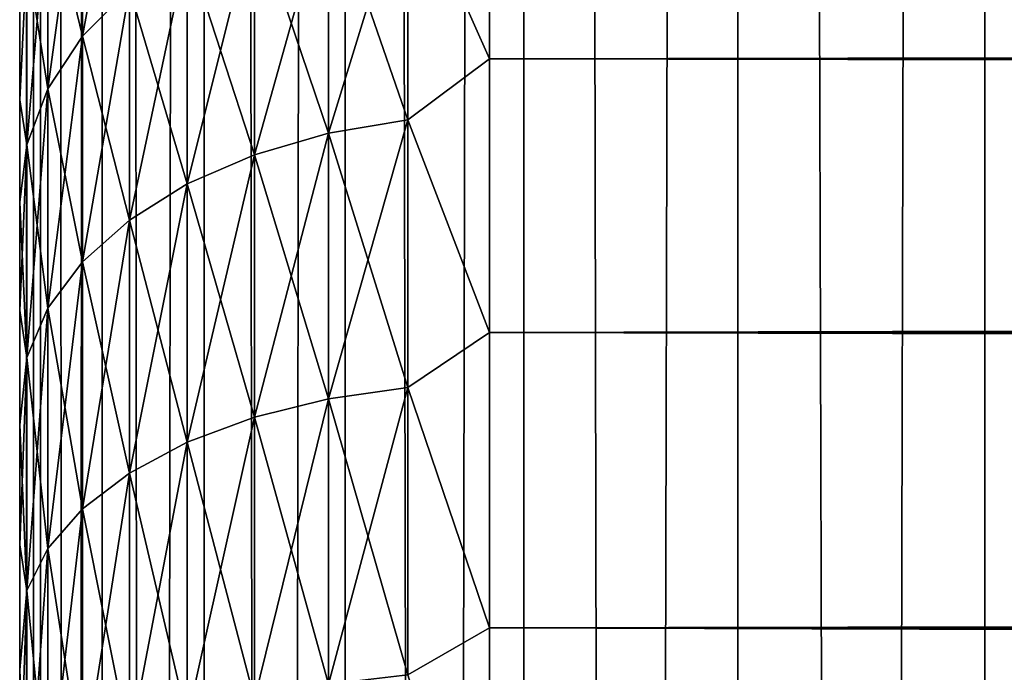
# Model space of a CAD drawing. Extents: x -265 to 265, y 0 to 427.
# Tile 75 of 256: x -265 to -260.81, y 277.92 to 280.7. Entities that reach past the tile are written whole.
import ezdxf

# ---------------------------------------------------------------- set-up
doc = ezdxf.new("R2010")
doc.units = 0
doc.header["$LTSCALE"] = 65.185185
for name, color, linetype in [('10', 7, 'CONTINUOUS'), ('11', 7, 'CONTINUOUS'), ('13', 7, 'CONTINUOUS'), ('35', 7, 'CONTINUOUS'), ('36', 7, 'CONTINUOUS')]:
    doc.layers.add(name, color=color, linetype=linetype)

msp = doc.modelspace()

# ---------------------------------------------------------------- linework, layer by layer
at = {"layer": '10', "color": 7, "linetype": 'CONTINUOUS'}
for points in [[(-265, 280.7654, 21.0244), (-265, 280.3593, 20.5372), (-265, 280.7654, 33.9756), (-265, 280.7654, 21.0244)], [(-265, 280.7654, 33.9756), (-265, 280.3593, 20.5372), (-265, 280.3593, 34.4628), (-265, 280.7654, 33.9756)], [(-265, 280.3593, 20.5372), (-265, 279.9246, 20.0753), (-265, 280.3593, 34.4628), (-265, 280.3593, 20.5372)], [(-265, 280.3593, 34.4628), (-265, 279.9246, 20.0753), (-265, 279.9246, 34.9247), (-265, 280.3593, 34.4628)], [(-265, 279.9246, 20.0753), (-265, 279.4628, 19.6406), (-265, 279.9246, 34.9247), (-265, 279.9246, 20.0753)], [(-265, 279.9246, 34.9247), (-265, 279.4628, 19.6406), (-265, 279.4628, 35.3594), (-265, 279.9246, 34.9247)], [(-265, 279.4628, 19.6406), (-265, 278.9755, 19.2345), (-265, 279.4628, 35.3594), (-265, 279.4628, 19.6406)], [(-265, 279.4628, 35.3594), (-265, 278.9755, 19.2345), (-265, 278.9755, 35.7655), (-265, 279.4628, 35.3594)], [(-265, 278.9755, 19.2345), (-265, 278.4646, 18.8586), (-265, 278.9755, 35.7655), (-265, 278.9755, 19.2345)], [(-265, 278.9755, 35.7655), (-265, 278.4646, 18.8586), (-265, 278.4646, 36.1414), (-265, 278.9755, 35.7655)], [(-265, 278.4646, 18.8586), (-265, 277.932, 18.5143), (-265, 278.4646, 36.1414), (-265, 278.4646, 18.8586)], [(-265, 278.4646, 36.1414), (-265, 277.932, 18.5143), (-265, 277.932, 36.4857), (-265, 278.4646, 36.1414)], [(-265, 277.932, 18.5143), (-265, 277.3795, 18.2027), (-265, 277.932, 36.4857), (-265, 277.932, 18.5143)], [(-265, 277.932, 36.4857), (-265, 277.3795, 18.2027), (-265, 277.3795, 36.7973), (-265, 277.932, 36.4857)]]:
    msp.add_3dface(points, dxfattribs=at)
at = {"layer": '11', "color": 7, "linetype": 'CONTINUOUS'}
for points in [[(-263, 281.5922, 36.078), (-263, 280.5348, 37.0756), (263, 281.5922, 36.078), (-263, 281.5922, 36.078)], [(263, 281.5922, 36.078), (-263, 280.5348, 37.0756), (263, 280.5348, 37.0756), (263, 281.5922, 36.078)], [(-263, 280.5348, 17.9244), (-263, 281.5922, 18.922), (263, 280.5348, 17.9244), (-263, 280.5348, 17.9244)], [(263, 280.5348, 17.9244), (-263, 281.5922, 18.922), (263, 281.5922, 18.922), (263, 280.5348, 17.9244)], [(-263, 280.5348, 37.0756), (-263, 279.3689, 37.9436), (263, 280.5348, 37.0756), (-263, 280.5348, 37.0756)], [(263, 280.5348, 37.0756), (-263, 279.3689, 37.9436), (263, 279.3689, 37.9436), (263, 280.5348, 37.0756)], [(-263, 279.3689, 17.0564), (-263, 280.5348, 17.9244), (263, 279.3689, 17.0564), (-263, 279.3689, 17.0564)], [(263, 279.3689, 17.0564), (-263, 280.5348, 17.9244), (263, 280.5348, 17.9244), (263, 279.3689, 17.0564)], [(-263, 279.3689, 37.9436), (-263, 278.11, 38.6704), (263, 279.3689, 37.9436), (-263, 279.3689, 37.9436)], [(263, 279.3689, 37.9436), (-263, 278.11, 38.6704), (263, 278.11, 38.6704), (263, 279.3689, 37.9436)], [(-263, 278.11, 16.3296), (-263, 279.3689, 17.0564), (263, 278.11, 16.3296), (-263, 278.11, 16.3296)], [(263, 278.11, 16.3296), (-263, 279.3689, 17.0564), (263, 279.3689, 17.0564), (263, 278.11, 16.3296)], [(-263, 278.11, 38.6704), (-263, 276.7753, 39.2462), (263, 278.11, 38.6704), (-263, 278.11, 38.6704)], [(263, 278.11, 38.6704), (-263, 276.7753, 39.2462), (263, 276.7753, 39.2462), (263, 278.11, 38.6704)], [(-263, 276.7753, 15.7538), (-263, 278.11, 16.3296), (263, 276.7753, 15.7538), (-263, 276.7753, 15.7538)], [(263, 276.7753, 15.7538), (-263, 278.11, 16.3296), (263, 278.11, 16.3296), (263, 276.7753, 15.7538)]]:
    msp.add_3dface(points, dxfattribs=at)
at = {"layer": '13', "color": 7, "linetype": 'CONTINUOUS'}
for points in [[(-264.7329, 281.4899, 34.6692), (-264.7329, 280.6307, 35.6307), (-264.533, 281.7135, 34.8475), (-264.7329, 281.4899, 34.6692)], [(-264.533, 281.7135, 34.8475), (-264.7329, 280.6307, 35.6307), (-264.533, 280.8329, 35.8329), (-264.533, 281.7135, 34.8475)], [(-263, 280.5348, 37.0756), (-263, 281.5922, 36.078), (-263.3473, 281.3173, 36.3173), (-263, 280.5348, 37.0756)], [(-263, 281.5922, 18.922), (-263, 280.5348, 17.9244), (-263.3473, 281.3173, 18.6827), (-263, 281.5922, 18.922)], [(-264.7329, 280.6307, 19.3693), (-264.8801, 281.2425, 20.5281), (-264.7329, 281.4899, 20.3308), (-264.7329, 280.6307, 19.3693)], [(-264.8801, 281.2425, 34.4719), (-264.8801, 280.4069, 35.4069), (-264.7329, 281.4899, 34.6692), (-264.8801, 281.2425, 34.4719)], [(-264.7329, 281.4899, 34.6692), (-264.8801, 280.4069, 35.4069), (-264.7329, 280.6307, 35.6307), (-264.7329, 281.4899, 34.6692)], [(-264.7329, 280.6307, 19.3693), (-264.7329, 281.4899, 20.3308), (-264.533, 280.8329, 19.1671), (-264.7329, 280.6307, 19.3693)], [(-263.3473, 280.2747, 17.7509), (-263.6844, 281.2535, 18.7465), (-263.3473, 281.3173, 18.6827), (-263.3473, 280.2747, 17.7509)], [(-263.6844, 281.2535, 36.2535), (-263.6844, 280.2183, 37.1785), (-263.3473, 281.3173, 36.3173), (-263.6844, 281.2535, 36.2535)], [(-263.3473, 281.3173, 36.3173), (-263.6844, 280.2183, 37.1785), (-263.3473, 280.2747, 37.2491), (-263.3473, 281.3173, 36.3173)], [(-263, 280.5348, 37.0756), (-263.3473, 281.3173, 36.3173), (-263.3473, 280.2747, 37.2491), (-263, 280.5348, 37.0756)], [(-263, 280.5348, 17.9244), (-263.3473, 280.2747, 17.7509), (-263.3473, 281.3173, 18.6827), (-263, 280.5348, 17.9244)], [(-264.8801, 280.4069, 19.5931), (-264.97, 280.9789, 20.7383), (-264.8801, 281.2425, 20.5281), (-264.8801, 280.4069, 19.5931)], [(-264.97, 280.9789, 34.2617), (-264.97, 280.1685, 35.1685), (-264.8801, 281.2425, 34.4719), (-264.97, 280.9789, 34.2617)], [(-264.8801, 281.2425, 34.4719), (-264.97, 280.1685, 35.1685), (-264.8801, 280.4069, 35.4069), (-264.8801, 281.2425, 34.4719)], [(-264.8801, 280.4069, 19.5931), (-264.8801, 281.2425, 20.5281), (-264.7329, 280.6307, 19.3693), (-264.8801, 280.4069, 19.5931)], [(-263.6844, 280.2183, 17.8215), (-264.0006, 281.1491, 18.8509), (-263.6844, 281.2535, 18.7465), (-263.6844, 280.2183, 17.8215)], [(-264.0006, 281.1491, 36.1491), (-264.0006, 280.1263, 37.0631), (-263.6844, 281.2535, 36.2535), (-264.0006, 281.1491, 36.1491)], [(-263.6844, 281.2535, 36.2535), (-264.0006, 280.1263, 37.0631), (-263.6844, 280.2183, 37.1785), (-263.6844, 281.2535, 36.2535)], [(-263.6844, 280.2183, 17.8215), (-263.6844, 281.2535, 18.7465), (-263.3473, 280.2747, 17.7509), (-263.6844, 280.2183, 17.8215)], [(-264.0006, 280.1263, 17.9369), (-264.2864, 281.0075, 18.9925), (-264.0006, 281.1491, 18.8509), (-264.0006, 280.1263, 17.9369)], [(-264.2864, 281.0075, 36.0075), (-264.2864, 280.0015, 36.9065), (-264.0006, 281.1491, 36.1491), (-264.2864, 281.0075, 36.0075)], [(-264.0006, 281.1491, 36.1491), (-264.2864, 280.0015, 36.9065), (-264.0006, 280.1263, 37.0631), (-264.0006, 281.1491, 36.1491)], [(-264.0006, 280.1263, 17.9369), (-264.0006, 281.1491, 18.8509), (-263.6844, 280.2183, 17.8215), (-264.0006, 280.1263, 17.9369)], [(-264.2864, 280.0015, 18.0935), (-264.533, 280.8329, 19.1671), (-264.2864, 281.0075, 18.9925), (-264.2864, 280.0015, 18.0935)], [(-264.533, 280.8329, 35.8329), (-264.533, 279.8475, 36.7135), (-264.2864, 281.0075, 36.0075), (-264.533, 280.8329, 35.8329)], [(-264.2864, 281.0075, 36.0075), (-264.533, 279.8475, 36.7135), (-264.2864, 280.0015, 36.9065), (-264.2864, 281.0075, 36.0075)], [(-264.2864, 280.0015, 18.0935), (-264.2864, 281.0075, 18.9925), (-264.0006, 280.1263, 17.9369), (-264.2864, 280.0015, 18.0935)], [(-265, 280.3593, 20.5372), (-265, 280.7654, 21.0244), (-264.97, 280.9789, 20.7383), (-265, 280.3593, 20.5372)], [(-264.97, 280.1685, 19.8315), (-265, 280.3593, 20.5372), (-264.97, 280.9789, 20.7383), (-264.97, 280.1685, 19.8315)], [(-265, 280.7654, 33.9756), (-265, 280.3593, 34.4628), (-264.97, 280.9789, 34.2617), (-265, 280.7654, 33.9756)], [(-264.97, 280.9789, 34.2617), (-265, 280.3593, 34.4628), (-264.97, 280.1685, 35.1685), (-264.97, 280.9789, 34.2617)], [(-264.97, 280.1685, 19.8315), (-264.97, 280.9789, 20.7383), (-264.8801, 280.4069, 19.5931), (-264.97, 280.1685, 19.8315)], [(-264.533, 279.8475, 18.2865), (-264.7329, 280.6307, 19.3693), (-264.533, 280.8329, 19.1671), (-264.533, 279.8475, 18.2865)], [(-264.7329, 280.6307, 35.6307), (-264.7329, 279.6692, 36.4899), (-264.533, 280.8329, 35.8329), (-264.7329, 280.6307, 35.6307)], [(-264.533, 280.8329, 35.8329), (-264.7329, 279.6692, 36.4899), (-264.533, 279.8475, 36.7135), (-264.533, 280.8329, 35.8329)], [(-264.533, 279.8475, 18.2865), (-264.533, 280.8329, 19.1671), (-264.2864, 280.0015, 18.0935), (-264.533, 279.8475, 18.2865)], [(-264.7329, 279.6692, 18.5101), (-264.8801, 280.4069, 19.5931), (-264.7329, 280.6307, 19.3693), (-264.7329, 279.6692, 18.5101)], [(-264.8801, 280.4069, 35.4069), (-264.8801, 279.4719, 36.2425), (-264.7329, 280.6307, 35.6307), (-264.8801, 280.4069, 35.4069)], [(-264.7329, 280.6307, 35.6307), (-264.8801, 279.4719, 36.2425), (-264.7329, 279.6692, 36.4899), (-264.7329, 280.6307, 35.6307)], [(-264.7329, 279.6692, 18.5101), (-264.7329, 280.6307, 19.3693), (-264.533, 279.8475, 18.2865), (-264.7329, 279.6692, 18.5101)], [(-263, 279.3689, 37.9436), (-263, 280.5348, 37.0756), (-263.3473, 280.2747, 37.2491), (-263, 279.3689, 37.9436)], [(-263, 280.5348, 17.9244), (-263, 279.3689, 17.0564), (-263.3473, 280.2747, 17.7509), (-263, 280.5348, 17.9244)], [(-264.8801, 279.4719, 18.7575), (-264.97, 280.1685, 19.8315), (-264.8801, 280.4069, 19.5931), (-264.8801, 279.4719, 18.7575)], [(-264.97, 280.1685, 35.1685), (-264.97, 279.2617, 35.9789), (-264.8801, 280.4069, 35.4069), (-264.97, 280.1685, 35.1685)], [(-264.8801, 280.4069, 35.4069), (-264.97, 279.2617, 35.9789), (-264.8801, 279.4719, 36.2425), (-264.8801, 280.4069, 35.4069)], [(-264.8801, 279.4719, 18.7575), (-264.8801, 280.4069, 19.5931), (-264.7329, 279.6692, 18.5101), (-264.8801, 279.4719, 18.7575)], [(-265, 279.9246, 20.0753), (-265, 280.3593, 20.5372), (-264.97, 280.1685, 19.8315), (-265, 279.9246, 20.0753)], [(-265, 280.3593, 34.4628), (-265, 279.9246, 34.9247), (-264.97, 280.1685, 35.1685), (-265, 280.3593, 34.4628)], [(-263.3473, 279.1342, 16.9417), (-263.6844, 280.2183, 17.8215), (-263.3473, 280.2747, 17.7509), (-263.3473, 279.1342, 16.9417)], [(-263.6844, 280.2183, 37.1785), (-263.6844, 279.0862, 37.9818), (-263.3473, 280.2747, 37.2491), (-263.6844, 280.2183, 37.1785)], [(-263.3473, 280.2747, 37.2491), (-263.6844, 279.0862, 37.9818), (-263.3473, 279.1342, 38.0583), (-263.3473, 280.2747, 37.2491)], [(-263, 279.3689, 37.9436), (-263.3473, 280.2747, 37.2491), (-263.3473, 279.1342, 38.0583), (-263, 279.3689, 37.9436)], [(-263, 279.3689, 17.0564), (-263.3473, 279.1342, 16.9417), (-263.3473, 280.2747, 17.7509), (-263, 279.3689, 17.0564)], [(-263.6844, 279.0862, 17.0182), (-264.0006, 280.1263, 17.9369), (-263.6844, 280.2183, 17.8215), (-263.6844, 279.0862, 17.0182)], [(-264.0006, 280.1263, 37.0631), (-264.0006, 279.0077, 37.8569), (-263.6844, 280.2183, 37.1785), (-264.0006, 280.1263, 37.0631)], [(-263.6844, 280.2183, 37.1785), (-264.0006, 279.0077, 37.8569), (-263.6844, 279.0862, 37.9818), (-263.6844, 280.2183, 37.1785)], [(-263.6844, 279.0862, 17.0182), (-263.6844, 280.2183, 17.8215), (-263.3473, 279.1342, 16.9417), (-263.6844, 279.0862, 17.0182)], [(-264.97, 279.2617, 19.0211), (-265, 279.9246, 20.0753), (-264.97, 280.1685, 19.8315), (-264.97, 279.2617, 19.0211)], [(-265, 279.9246, 34.9247), (-265, 279.4628, 35.3594), (-264.97, 280.1685, 35.1685), (-265, 279.9246, 34.9247)], [(-264.97, 280.1685, 35.1685), (-265, 279.4628, 35.3594), (-264.97, 279.2617, 35.9789), (-264.97, 280.1685, 35.1685)], [(-264.97, 279.2617, 19.0211), (-264.97, 280.1685, 19.8315), (-264.8801, 279.4719, 18.7575), (-264.97, 279.2617, 19.0211)], [(-264.0006, 279.0077, 17.1431), (-264.2864, 280.0015, 18.0935), (-264.0006, 280.1263, 17.9369), (-264.0006, 279.0077, 17.1431)], [(-264.2864, 280.0015, 36.9065), (-264.2864, 278.9011, 37.6873), (-264.0006, 280.1263, 37.0631), (-264.2864, 280.0015, 36.9065)], [(-264.0006, 280.1263, 37.0631), (-264.2864, 278.9011, 37.6873), (-264.0006, 279.0077, 37.8569), (-264.0006, 280.1263, 37.0631)], [(-264.0006, 279.0077, 17.1431), (-264.0006, 280.1263, 17.9369), (-263.6844, 279.0862, 17.0182), (-264.0006, 279.0077, 17.1431)], [(-264.2864, 278.9011, 17.3127), (-264.533, 279.8475, 18.2865), (-264.2864, 280.0015, 18.0935), (-264.2864, 278.9011, 17.3127)], [(-264.533, 279.8475, 36.7135), (-264.533, 278.7697, 37.4782), (-264.2864, 280.0015, 36.9065), (-264.533, 279.8475, 36.7135)], [(-264.2864, 280.0015, 36.9065), (-264.533, 278.7697, 37.4782), (-264.2864, 278.9011, 37.6873), (-264.2864, 280.0015, 36.9065)], [(-264.2864, 278.9011, 17.3127), (-264.2864, 280.0015, 18.0935), (-264.0006, 279.0077, 17.1431), (-264.2864, 278.9011, 17.3127)], [(-265, 279.4628, 19.6406), (-265, 279.9246, 20.0753), (-264.97, 279.2617, 19.0211), (-265, 279.4628, 19.6406)], [(-264.533, 278.7697, 17.5218), (-264.7329, 279.6692, 18.5101), (-264.533, 279.8475, 18.2865), (-264.533, 278.7697, 17.5218)], [(-264.7329, 279.6692, 36.4899), (-264.7329, 278.6176, 37.236), (-264.533, 279.8475, 36.7135), (-264.7329, 279.6692, 36.4899)], [(-264.533, 279.8475, 36.7135), (-264.7329, 278.6176, 37.236), (-264.533, 278.7697, 37.4782), (-264.533, 279.8475, 36.7135)], [(-264.533, 278.7697, 17.5218), (-264.533, 279.8475, 18.2865), (-264.2864, 278.9011, 17.3127), (-264.533, 278.7697, 17.5218)], [(-264.7329, 278.6176, 17.764), (-264.8801, 279.4719, 18.7575), (-264.7329, 279.6692, 18.5101), (-264.7329, 278.6176, 17.764)], [(-264.8801, 279.4719, 36.2425), (-264.8801, 278.4492, 36.9681), (-264.7329, 279.6692, 36.4899), (-264.8801, 279.4719, 36.2425)], [(-264.7329, 279.6692, 36.4899), (-264.8801, 278.4492, 36.9681), (-264.7329, 278.6176, 37.236), (-264.7329, 279.6692, 36.4899)], [(-264.7329, 278.6176, 17.764), (-264.7329, 279.6692, 18.5101), (-264.533, 278.7697, 17.5218), (-264.7329, 278.6176, 17.764)], [(-265, 278.9755, 19.2345), (-265, 279.4628, 19.6406), (-264.97, 279.2617, 19.0211), (-265, 278.9755, 19.2345)], [(-265, 279.4628, 35.3594), (-265, 278.9755, 35.7655), (-264.97, 279.2617, 35.9789), (-265, 279.4628, 35.3594)], [(-264.8801, 278.4492, 18.0319), (-264.97, 279.2617, 19.0211), (-264.8801, 279.4719, 18.7575), (-264.8801, 278.4492, 18.0319)], [(-264.97, 279.2617, 35.9789), (-264.97, 278.2698, 36.6826), (-264.8801, 279.4719, 36.2425), (-264.97, 279.2617, 35.9789)], [(-264.8801, 279.4719, 36.2425), (-264.97, 278.2698, 36.6826), (-264.8801, 278.4492, 36.9681), (-264.8801, 279.4719, 36.2425)], [(-264.8801, 278.4492, 18.0319), (-264.8801, 279.4719, 18.7575), (-264.7329, 278.6176, 17.764), (-264.8801, 278.4492, 18.0319)], [(-263, 278.11, 38.6704), (-263, 279.3689, 37.9436), (-263.3473, 279.1342, 38.0583), (-263, 278.11, 38.6704)], [(-263, 279.3689, 17.0564), (-263, 278.11, 16.3296), (-263.3473, 279.1342, 16.9417), (-263, 279.3689, 17.0564)], [(-264.97, 278.2698, 18.3174), (-265, 278.9755, 19.2345), (-264.97, 279.2617, 19.0211), (-264.97, 278.2698, 18.3174)], [(-265, 278.9755, 35.7655), (-265, 278.4646, 36.1414), (-264.97, 279.2617, 35.9789), (-265, 278.9755, 35.7655)], [(-264.97, 279.2617, 35.9789), (-265, 278.4646, 36.1414), (-264.97, 278.2698, 36.6826), (-264.97, 279.2617, 35.9789)], [(-264.97, 278.2698, 18.3174), (-264.97, 279.2617, 19.0211), (-264.8801, 278.4492, 18.0319), (-264.97, 278.2698, 18.3174)], [(-263.3473, 277.9104, 16.2653), (-263.6844, 279.0862, 17.0182), (-263.3473, 279.1342, 16.9417), (-263.3473, 277.9104, 16.2653)], [(-263.6844, 279.0862, 37.9818), (-263.6844, 277.8712, 38.6533), (-263.3473, 279.1342, 38.0583), (-263.6844, 279.0862, 37.9818)], [(-263.3473, 279.1342, 38.0583), (-263.6844, 277.8712, 38.6533), (-263.3473, 277.9104, 38.7347), (-263.3473, 279.1342, 38.0583)], [(-263, 278.11, 38.6704), (-263.3473, 279.1342, 38.0583), (-263.3473, 277.9104, 38.7347), (-263, 278.11, 38.6704)], [(-263, 278.11, 16.3296), (-263.3473, 277.9104, 16.2653), (-263.3473, 279.1342, 16.9417), (-263, 278.11, 16.3296)], [(-263.6844, 277.8712, 16.3467), (-264.0006, 279.0077, 17.1431), (-263.6844, 279.0862, 17.0182), (-263.6844, 277.8712, 16.3467)], [(-264.0006, 279.0077, 37.8569), (-264.0006, 277.8071, 38.5204), (-263.6844, 279.0862, 37.9818), (-264.0006, 279.0077, 37.8569)], [(-263.6844, 279.0862, 37.9818), (-264.0006, 277.8071, 38.5204), (-263.6844, 277.8712, 38.6533), (-263.6844, 279.0862, 37.9818)], [(-263.6844, 277.8712, 16.3467), (-263.6844, 279.0862, 17.0182), (-263.3473, 277.9104, 16.2653), (-263.6844, 277.8712, 16.3467)], [(-264.0006, 277.8071, 16.4796), (-264.2864, 278.9011, 17.3127), (-264.0006, 279.0077, 17.1431), (-264.0006, 277.8071, 16.4796)], [(-264.2864, 278.9011, 37.6873), (-264.2864, 277.7202, 38.3399), (-264.0006, 279.0077, 37.8569), (-264.2864, 278.9011, 37.6873)], [(-264.0006, 279.0077, 37.8569), (-264.2864, 277.7202, 38.3399), (-264.0006, 277.8071, 38.5204), (-264.0006, 279.0077, 37.8569)], [(-264.0006, 277.8071, 16.4796), (-264.0006, 279.0077, 17.1431), (-263.6844, 277.8712, 16.3467), (-264.0006, 277.8071, 16.4796)], [(-265, 278.4646, 18.8586), (-265, 278.9755, 19.2345), (-264.97, 278.2698, 18.3174), (-265, 278.4646, 18.8586)], [(-264.2864, 277.7202, 16.6601), (-264.533, 278.7697, 17.5218), (-264.2864, 278.9011, 17.3127), (-264.2864, 277.7202, 16.6601)], [(-264.533, 278.7697, 37.4782), (-264.533, 277.6131, 38.1175), (-264.2864, 278.9011, 37.6873), (-264.533, 278.7697, 37.4782)], [(-264.2864, 278.9011, 37.6873), (-264.533, 277.6131, 38.1175), (-264.2864, 277.7202, 38.3399), (-264.2864, 278.9011, 37.6873)], [(-264.2864, 277.7202, 16.6601), (-264.2864, 278.9011, 17.3127), (-264.0006, 277.8071, 16.4796), (-264.2864, 277.7202, 16.6601)], [(-264.533, 277.6131, 16.8825), (-264.7329, 278.6176, 17.764), (-264.533, 278.7697, 17.5218), (-264.533, 277.6131, 16.8825)], [(-264.7329, 278.6176, 37.236), (-264.7329, 277.489, 37.8598), (-264.533, 278.7697, 37.4782), (-264.7329, 278.6176, 37.236)], [(-264.533, 278.7697, 37.4782), (-264.7329, 277.489, 37.8598), (-264.533, 277.6131, 38.1175), (-264.533, 278.7697, 37.4782)], [(-264.533, 277.6131, 16.8825), (-264.533, 278.7697, 17.5218), (-264.2864, 277.7202, 16.6601), (-264.533, 277.6131, 16.8825)], [(-264.7329, 277.489, 17.1402), (-264.8801, 278.4492, 18.0319), (-264.7329, 278.6176, 17.764), (-264.7329, 277.489, 17.1402)], [(-264.8801, 278.4492, 36.9681), (-264.8801, 277.3517, 37.5747), (-264.7329, 278.6176, 37.236), (-264.8801, 278.4492, 36.9681)], [(-264.7329, 278.6176, 37.236), (-264.8801, 277.3517, 37.5747), (-264.7329, 277.489, 37.8598), (-264.7329, 278.6176, 37.236)], [(-264.7329, 277.489, 17.1402), (-264.7329, 278.6176, 17.764), (-264.533, 277.6131, 16.8825), (-264.7329, 277.489, 17.1402)], [(-265, 277.932, 18.5143), (-265, 278.4646, 18.8586), (-264.97, 278.2698, 18.3174), (-265, 277.932, 18.5143)], [(-265, 278.4646, 36.1414), (-265, 277.932, 36.4857), (-264.97, 278.2698, 36.6826), (-265, 278.4646, 36.1414)], [(-264.8801, 277.3517, 17.4253), (-264.97, 278.2698, 18.3174), (-264.8801, 278.4492, 18.0319), (-264.8801, 277.3517, 17.4253)], [(-264.97, 278.2698, 36.6826), (-264.97, 277.2054, 37.2709), (-264.8801, 278.4492, 36.9681), (-264.97, 278.2698, 36.6826)], [(-264.8801, 278.4492, 36.9681), (-264.97, 277.2054, 37.2709), (-264.8801, 277.3517, 37.5747), (-264.8801, 278.4492, 36.9681)], [(-264.8801, 277.3517, 17.4253), (-264.8801, 278.4492, 18.0319), (-264.7329, 277.489, 17.1402), (-264.8801, 277.3517, 17.4253)], [(-264.97, 277.2054, 17.7291), (-265, 277.932, 18.5143), (-264.97, 278.2698, 18.3174), (-264.97, 277.2054, 17.7291)], [(-265, 277.932, 36.4857), (-265, 277.3795, 36.7973), (-264.97, 278.2698, 36.6826), (-265, 277.932, 36.4857)], [(-264.97, 278.2698, 36.6826), (-265, 277.3795, 36.7973), (-264.97, 277.2054, 37.2709), (-264.97, 278.2698, 36.6826)], [(-264.97, 277.2054, 17.7291), (-264.97, 278.2698, 18.3174), (-264.8801, 277.3517, 17.4253), (-264.97, 277.2054, 17.7291)], [(-263, 276.7753, 39.2462), (-263, 278.11, 38.6704), (-263.3473, 277.9104, 38.7347), (-263, 276.7753, 39.2462)], [(-263, 278.11, 16.3296), (-263, 276.7753, 15.7538), (-263.3473, 277.9104, 16.2653), (-263, 278.11, 16.3296)], [(-265, 277.3795, 18.2027), (-265, 277.932, 18.5143), (-264.97, 277.2054, 17.7291), (-265, 277.3795, 18.2027)]]:
    msp.add_3dface(points, dxfattribs=at)
at = {"layer": '35', "color": 7, "linetype": 'CONTINUOUS'}
for points in [[(-265, 1), (-264.9121, 1, 1.6218), (-265, 419), (-265, 1)], [(-265, 419), (-264.9121, 1, 1.6218), (-264.9121, 419, 1.6218), (-265, 419)], [(-264.9121, 1, 1.6218), (-264.6493, 1, 3.2246), (-264.9121, 419, 1.6218), (-264.9121, 1, 1.6218)], [(-264.9121, 419, 1.6218), (-264.6493, 1, 3.2246), (-264.6493, 419, 3.2246), (-264.9121, 419, 1.6218)], [(-264.6493, 1, 3.2246), (-264.2148, 1, 4.7895), (-264.6493, 419, 3.2246), (-264.6493, 1, 3.2246)], [(-264.6493, 419, 3.2246), (-264.2148, 1, 4.7895), (-264.2148, 419, 4.7895), (-264.6493, 419, 3.2246)], [(-264.2148, 1, 4.7895), (-263.6136, 1, 6.2983), (-264.2148, 419, 4.7895), (-264.2148, 1, 4.7895)], [(-264.2148, 419, 4.7895), (-263.6136, 1, 6.2983), (-263.6136, 419, 6.2983), (-264.2148, 419, 4.7895)], [(-263.6136, 1, 6.2983), (-262.8529, 1, 7.7333), (-263.6136, 419, 6.2983), (-263.6136, 1, 6.2983)], [(-263.6136, 419, 6.2983), (-262.8529, 1, 7.7333), (-262.8529, 419, 7.7333), (-263.6136, 419, 6.2983)], [(-262.8529, 1, 7.7333), (-261.9414, 1, 9.0776), (-262.8529, 419, 7.7333), (-262.8529, 1, 7.7333)], [(-262.8529, 419, 7.7333), (-261.9414, 1, 9.0776), (-261.9414, 419, 9.0776), (-262.8529, 419, 7.7333)], [(-261.9414, 1, 9.0776), (-260.8899, 1, 10.3155), (-261.9414, 419, 9.0776), (-261.9414, 1, 9.0776)], [(-261.9414, 419, 9.0776), (-260.8899, 1, 10.3155), (-260.8899, 419, 10.3155), (-261.9414, 419, 9.0776)], [(-260.8899, 1, 10.3155), (-259.7108, 1, 11.4324), (-260.8899, 419, 10.3155), (-260.8899, 1, 10.3155)], [(-260.8899, 419, 10.3155), (-259.7108, 1, 11.4324), (-259.7108, 419, 11.4324), (-260.8899, 419, 10.3155)]]:
    msp.add_3dface(points, dxfattribs=at)
at = {"layer": '36', "color": 7, "linetype": 'CONTINUOUS'}
for points in [[(-265, 1), (-265, 419), (-264.9121, 419, -1.6218), (-265, 1)], [(-264.9121, 1, -1.6218), (-265, 1), (-264.9121, 419, -1.6218), (-264.9121, 1, -1.6218)], [(-264.6493, 1, -3.2246), (-264.9121, 1, -1.6218), (-264.6493, 419, -3.2246), (-264.6493, 1, -3.2246)], [(-264.6493, 419, -3.2246), (-264.9121, 1, -1.6218), (-264.9121, 419, -1.6218), (-264.6493, 419, -3.2246)], [(-264.2148, 1, -4.7895), (-264.6493, 1, -3.2246), (-264.2148, 419, -4.7895), (-264.2148, 1, -4.7895)], [(-264.2148, 419, -4.7895), (-264.6493, 1, -3.2246), (-264.6493, 419, -3.2246), (-264.2148, 419, -4.7895)], [(-263.6136, 1, -6.2983), (-264.2148, 1, -4.7895), (-263.6136, 419, -6.2983), (-263.6136, 1, -6.2983)], [(-263.6136, 419, -6.2983), (-264.2148, 1, -4.7895), (-264.2148, 419, -4.7895), (-263.6136, 419, -6.2983)], [(-262.8529, 1, -7.7333), (-263.6136, 1, -6.2983), (-262.8529, 419, -7.7333), (-262.8529, 1, -7.7333)], [(-262.8529, 419, -7.7333), (-263.6136, 1, -6.2983), (-263.6136, 419, -6.2983), (-262.8529, 419, -7.7333)], [(-261.9414, 1, -9.0776), (-262.8529, 1, -7.7333), (-261.9414, 419, -9.0776), (-261.9414, 1, -9.0776)], [(-261.9414, 419, -9.0776), (-262.8529, 1, -7.7333), (-262.8529, 419, -7.7333), (-261.9414, 419, -9.0776)], [(-260.8899, 1, -10.3155), (-261.9414, 1, -9.0776), (-260.8899, 419, -10.3155), (-260.8899, 1, -10.3155)], [(-260.8899, 419, -10.3155), (-261.9414, 1, -9.0776), (-261.9414, 419, -9.0776), (-260.8899, 419, -10.3155)], [(-260.8899, 1, -10.3155), (-260.8899, 419, -10.3155), (-259.75, 400, -11.399), (-260.8899, 1, -10.3155)], [(-260.8899, 1, -10.3155), (-259.75, 400, -11.399), (-259.75, 20, -11.399), (-260.8899, 1, -10.3155)]]:
    msp.add_3dface(points, dxfattribs=at)

doc.saveas('drawing.dxf')
